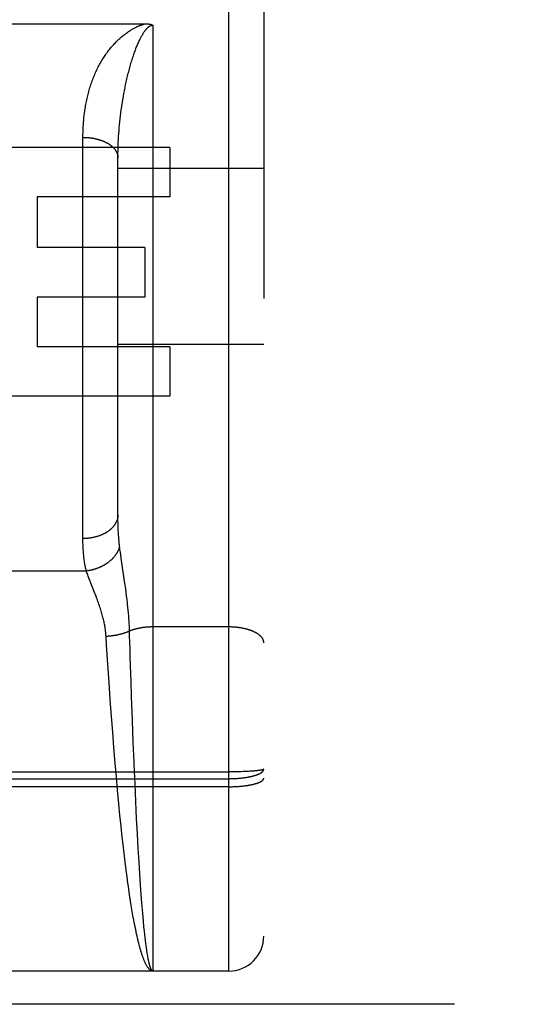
# Model space of a CAD drawing. Header units: inches. Extents: x 0 to 214, y 0 to 139.
# Tile 8 of 147: x 61.882 to 62.323, y 38.431 to 39.275. Entities that reach past the tile are written whole.
import ezdxf

# ---------------------------------------------------------------- set-up
doc = ezdxf.new("R2010")
doc.units = ezdxf.units.IN
doc.header["$LTSCALE"] = 11.786071
doc.header["$MEASUREMENT"] = 0
doc.linetypes.add('HIDDEN', pattern=[0.2, 0.1, -0.1])
doc.layers.add('DEFAULT_2', color=8, linetype='HIDDEN')
doc.layers.add('SECONDARY_OR_LEFT_DOOR_ASSEMBLY', color=7, linetype='CONTINUOUS')

msp = doc.modelspace()

# ---------------------------------------------------------------- linework, layer by layer
at = {"layer": 'DEFAULT_2', "color": 8, "linetype": 'HIDDEN'}
msp.add_line((63.94523, 39.07708), (37.46623, 39.07708), dxfattribs=at)
at = {"layer": 'SECONDARY_OR_LEFT_DOOR_ASSEMBLY', "color": 8, "linetype": 'HIDDEN'}
for p, q in [((62.06123, 38.45958), (62.06123, 40.24458)), ((62.09123, 40.21458), (62.09123, 38.48958)), ((61.8176, 39.27158), (61.98963, 39.27158)), ((61.99623, 39.27037), (61.99623, 38.45958)), ((61.9696, 39.20152), (61.96999, 39.20406)), ((61.96999, 39.20406), (61.9704, 39.2066)), ((61.9704, 39.2066), (61.97084, 39.20914)), ((61.96872, 39.19518), (61.96906, 39.19772)), ((61.9676, 39.18509), (61.96785, 39.18761)), ((61.96785, 39.18761), (61.96812, 39.19013)), ((61.96812, 39.19013), (61.96841, 39.19265)), ((61.96841, 39.19265), (61.96872, 39.19518)), ((61.96697, 39.17758), (61.96716, 39.18008)), ((61.96716, 39.18008), (61.96737, 39.18258)), ((61.96737, 39.18258), (61.9676, 39.18509)), ((61.93623, 38.82908), (61.93623, 39.17423)), ((61.96643, 39.16767), (61.96654, 39.17014)), ((61.96654, 39.17014), (61.96666, 39.17261)), ((61.96666, 39.17261), (61.96681, 39.17509)), ((61.96681, 39.17509), (61.96697, 39.17758)), ((62.01057, 39.16558), (61.85444, 39.16558)), ((61.96625, 39.16035), (61.96629, 39.16278)), ((61.96629, 39.16278), (61.96635, 39.16522)), ((61.96635, 39.16522), (61.96643, 39.16767)), ((62.01057, 39.16558), (62.01057, 39.12314)), ((61.96623, 39.15793), (61.96625, 39.16035)), ((61.96623, 38.85072), (61.96623, 39.15793)), ((62.09123, 39.14758), (61.96623, 39.14758)), ((62.01057, 39.12314), (61.89705, 39.12314)), ((61.89705, 39.12314), (61.89705, 39.07967)), ((61.98926, 39.07967), (61.89705, 39.07967)), ((61.98926, 39.07967), (61.98926, 39.03723)), ((61.98926, 39.03723), (61.89705, 39.03723)), ((61.89705, 39.03723), (61.89705, 38.9948)), ((62.01057, 38.9948), (61.89705, 38.9948)), ((62.09123, 38.99658), (61.96623, 38.99658)), ((62.01057, 38.9948), (62.01057, 38.95236)), ((62.01057, 38.95236), (61.85444, 38.95236)), ((61.96623, 38.8483), (61.96623, 38.85072)), ((61.96626, 38.84592), (61.96623, 38.8483)), ((61.9663, 38.84359), (61.96626, 38.84592)), ((61.96636, 38.84131), (61.9663, 38.84359)), ((61.96644, 38.83908), (61.96636, 38.84131)), ((61.96796, 38.82087), (61.96768, 38.82308)), ((61.96827, 38.81854), (61.96796, 38.82087)), ((61.9686, 38.81609), (61.96827, 38.81854)), ((61.96897, 38.81351), (61.9686, 38.81609)), ((61.96958, 38.80937), (61.96897, 38.81351)), ((61.97194, 38.79366), (61.96958, 38.80937)), ((61.86831, 38.80252), (61.93914, 38.80252)), ((61.94292, 38.79222), (61.9421, 38.79433)), ((61.94618, 38.78401), (61.94292, 38.79222)), ((61.94717, 38.78149), (61.94618, 38.78401)), ((61.9733, 38.78404), (61.97288, 38.78716)), ((61.97369, 38.78103), (61.9733, 38.78404)), ((61.97405, 38.77814), (61.97369, 38.78103)), ((61.9748, 38.7714), (61.97452, 38.77402)), ((61.97504, 38.76889), (61.9748, 38.7714)), ((61.97526, 38.76646), (61.97504, 38.76889)), ((61.97545, 38.76411), (61.97526, 38.76646)), ((61.97562, 38.76181), (61.97545, 38.76411)), ((61.97576, 38.75957), (61.97562, 38.76181)), ((61.97588, 38.75738), (61.97576, 38.75957)), ((61.97599, 38.75523), (61.97588, 38.75738)), ((62.06123, 38.75455), (61.99582, 38.75455)), ((61.95648, 38.73915), (61.95603, 38.74643)), ((61.9764, 38.74188), (61.97626, 38.74649)), ((61.97659, 38.73564), (61.9764, 38.74188)), ((61.95755, 38.72256), (61.95648, 38.73915)), ((61.97679, 38.7293), (61.97659, 38.73564)), ((61.97704, 38.72127), (61.97679, 38.7293)), ((61.9586, 38.70689), (61.95755, 38.72256)), ((61.97747, 38.70816), (61.97704, 38.72127)), ((61.95962, 38.69242), (61.9586, 38.70689)), ((61.97792, 38.69481), (61.97747, 38.70816)), ((61.96069, 38.67768), (61.95962, 38.69242)), ((61.97865, 38.67447), (61.97792, 38.69481)), ((61.9617, 38.66442), (61.96069, 38.67768)), ((61.97936, 38.65565), (61.97865, 38.67447)), ((61.96276, 38.65108), (61.9617, 38.66442)), ((61.98005, 38.63856), (61.97936, 38.65565)), ((61.96387, 38.63773), (61.96276, 38.65108)), ((61.49538, 38.63032), (62.06207, 38.63032)), ((61.96488, 38.62609), (61.96387, 38.63773)), ((62.06375, 38.63032), (62.06207, 38.63032)), ((62.06542, 38.63034), (62.06375, 38.63032)), ((62.06708, 38.63036), (62.06542, 38.63034)), ((62.06872, 38.63039), (62.06708, 38.63036)), ((62.07034, 38.63043), (62.06872, 38.63039)), ((62.07192, 38.63048), (62.07034, 38.63043)), ((62.07348, 38.63053), (62.07192, 38.63048)), ((62.07499, 38.63059), (62.07348, 38.63053)), ((62.0761, 38.63064), (62.07499, 38.63059)), ((62.07719, 38.63069), (62.0761, 38.63064)), ((62.07824, 38.63075), (62.07719, 38.63069)), ((62.07926, 38.6308), (62.07824, 38.63075)), ((62.08026, 38.63087), (62.07926, 38.6308)), ((62.08122, 38.63093), (62.08026, 38.63087)), ((62.08214, 38.631), (62.08122, 38.63093)), ((62.08273, 38.63105), (62.08214, 38.631)), ((62.08331, 38.6311), (62.08273, 38.63105)), ((62.08387, 38.63115), (62.08331, 38.6311)), ((62.08442, 38.63121), (62.08387, 38.63115)), ((62.08494, 38.63126), (62.08442, 38.63121)), ((62.08545, 38.63131), (62.08494, 38.63126)), ((62.08593, 38.63137), (62.08545, 38.63131)), ((62.0864, 38.63143), (62.08593, 38.63137)), ((62.08685, 38.63148), (62.0864, 38.63143)), ((62.08728, 38.63154), (62.08685, 38.63148)), ((61.4958, 38.62449), (62.06123, 38.62449)), ((61.96592, 38.61453), (61.96488, 38.62609)), ((62.06123, 38.62449), (62.06207, 38.62449)), ((62.06207, 38.62449), (62.06291, 38.6245)), ((62.06291, 38.6245), (62.06375, 38.62452)), ((62.06375, 38.62452), (62.06458, 38.62454)), ((62.06458, 38.62454), (62.06542, 38.62457)), ((62.06542, 38.62457), (62.06625, 38.6246)), ((62.06625, 38.6246), (62.06708, 38.62465)), ((62.06708, 38.62465), (62.0679, 38.62469)), ((62.0679, 38.62469), (62.06872, 38.62475)), ((62.06872, 38.62475), (62.06953, 38.62481)), ((62.06953, 38.62481), (62.07034, 38.62488)), ((62.07034, 38.62488), (62.07113, 38.62495)), ((62.07113, 38.62495), (62.07192, 38.62503)), ((62.06165, 38.61758), (61.49623, 38.61758)), ((61.96701, 38.60303), (61.96592, 38.61453)), ((61.98154, 38.60485), (61.98085, 38.61992)), ((62.06165, 38.61758), (62.06249, 38.61759)), ((62.06249, 38.61759), (62.06333, 38.6176)), ((62.06333, 38.6176), (62.06417, 38.61762)), ((62.06417, 38.61762), (62.065, 38.61764)), ((62.065, 38.61764), (62.06583, 38.61767)), ((62.06583, 38.61767), (62.06666, 38.6177)), ((62.06666, 38.6177), (62.06749, 38.61774)), ((62.06749, 38.61774), (62.06831, 38.61779)), ((62.06831, 38.61779), (62.06912, 38.61784)), ((62.06912, 38.61784), (62.06993, 38.6179)), ((62.06993, 38.6179), (62.07073, 38.61796)), ((62.07073, 38.61796), (62.07153, 38.61803)), ((62.07153, 38.61803), (62.07231, 38.61811)), ((62.07231, 38.61811), (62.07309, 38.61819)), ((62.07309, 38.61819), (62.07386, 38.61827)), ((62.07386, 38.61827), (62.07462, 38.61836)), ((62.07462, 38.61836), (62.07536, 38.61846)), ((61.98226, 38.59005), (61.98154, 38.60485)), ((61.96797, 38.59328), (61.96701, 38.60303)), ((61.96895, 38.58369), (61.96797, 38.59328)), ((61.98292, 38.57724), (61.98226, 38.59005)), ((61.96996, 38.57428), (61.96895, 38.58369)), ((61.97065, 38.56813), (61.96996, 38.57428)), ((61.98361, 38.56483), (61.98292, 38.57724)), ((61.97152, 38.56059), (61.97065, 38.56813)), ((61.98432, 38.55288), (61.98361, 38.56483)), ((61.97241, 38.55322), (61.97152, 38.56059)), ((61.97331, 38.54605), (61.97241, 38.55322)), ((61.97404, 38.54046), (61.97331, 38.54605)), ((61.98495, 38.54285), (61.98432, 38.55288)), ((61.97478, 38.535), (61.97404, 38.54046)), ((61.9856, 38.53325), (61.98495, 38.54285)), ((61.97516, 38.53233), (61.97478, 38.535)), ((61.97591, 38.52709), (61.97516, 38.53233)), ((61.98616, 38.52539), (61.9856, 38.53325)), ((61.97648, 38.52327), (61.97591, 38.52709)), ((61.97706, 38.51953), (61.97648, 38.52327)), ((61.98674, 38.5179), (61.98616, 38.52539)), ((61.97764, 38.51589), (61.97706, 38.51953)), ((61.97822, 38.51234), (61.97764, 38.51589)), ((61.97881, 38.50889), (61.97822, 38.51234)), ((61.98722, 38.51194), (61.98674, 38.5179)), ((61.98772, 38.50626), (61.98722, 38.51194)), ((61.9794, 38.50554), (61.97881, 38.50889)), ((61.9798, 38.50336), (61.9794, 38.50554)), ((61.9802, 38.50123), (61.9798, 38.50336)), ((61.98811, 38.50193), (61.98772, 38.50626)), ((61.9806, 38.49914), (61.9802, 38.50123)), ((61.981, 38.49711), (61.9806, 38.49914)), ((61.98141, 38.49512), (61.981, 38.49711)), ((61.98181, 38.49318), (61.98141, 38.49512)), ((61.98851, 38.49778), (61.98811, 38.50193)), ((61.98892, 38.49382), (61.98851, 38.49778)), ((61.98222, 38.49128), (61.98181, 38.49318)), ((61.98263, 38.48944), (61.98222, 38.49128)), ((61.98304, 38.48765), (61.98263, 38.48944)), ((61.98345, 38.48591), (61.98304, 38.48765)), ((61.98922, 38.49099), (61.98892, 38.49382)), ((61.98953, 38.48826), (61.98922, 38.49099)), ((61.98984, 38.48565), (61.98953, 38.48826)), ((61.98448, 38.48179), (61.98407, 38.4834)), ((61.99015, 38.48316), (61.98984, 38.48565)), ((61.99036, 38.48156), (61.99015, 38.48316)), ((61.99056, 38.48002), (61.99036, 38.48156)), ((61.99109, 38.4764), (61.99088, 38.4778)), ((61.9913, 38.47504), (61.99109, 38.4764)), ((61.99151, 38.47374), (61.9913, 38.47504)), ((61.99172, 38.4725), (61.99151, 38.47374)), ((61.99193, 38.47131), (61.99172, 38.4725)), ((62.06123, 38.45958), (61.49623, 38.45958)), ((64.61173, 38.43108), (36.13323, 38.43108))]:
    msp.add_line(p, q, dxfattribs=at)
for points in [[(61.96623, 39.25754), (61.96698, 39.25825), (61.96774, 39.25895), (61.96851, 39.25964), (61.96928, 39.26031), (61.97005, 39.26096), (61.97083, 39.2616), (61.97159, 39.26221), (61.97236, 39.2628), (61.9731, 39.26336), (61.97384, 39.2639), (61.97456, 39.26441), (61.97527, 39.2649), (61.97596, 39.26535), (61.97663, 39.26579), (61.97728, 39.2662), (61.97791, 39.26658), (61.97852, 39.26694), (61.97911, 39.26728), (61.97968, 39.2676), (61.98023, 39.2679), (61.98076, 39.26818), (61.98127, 39.26844), (61.98177, 39.26869), (61.98225, 39.26892), (61.98271, 39.26914), (61.98316, 39.26934), (61.98358, 39.26953), (61.984, 39.26971), (61.9844, 39.26987), (61.98478, 39.27003), (61.98516, 39.27018), (61.98552, 39.27031), (61.98587, 39.27044), (61.98621, 39.27057), (61.98654, 39.27068), (61.98686, 39.27079), (61.98717, 39.27089), (61.98748, 39.27099), (61.98777, 39.27108), (61.98806, 39.27116), (61.98834, 39.27124), (61.98861, 39.27132), (61.98887, 39.27139), (61.98913, 39.27146), (61.98938, 39.27152), (61.98963, 39.27158)], [(61.98963, 39.27158), (61.98985, 39.27158), (61.99006, 39.27158), (61.99027, 39.27158), (61.99047, 39.27157), (61.99067, 39.27156), (61.99087, 39.27156), (61.99106, 39.27155), (61.99125, 39.27153), (61.99144, 39.27152), (61.99162, 39.27151), (61.9918, 39.27149), (61.99197, 39.27148), (61.99214, 39.27146), (61.99231, 39.27144), (61.99248, 39.27142), (61.99264, 39.2714), (61.9928, 39.27138), (61.99295, 39.27136), (61.99311, 39.27133), (61.99326, 39.27131), (61.9934, 39.27128), (61.99355, 39.27126), (61.99369, 39.27123), (61.99382, 39.2712), (61.99396, 39.27117), (61.99409, 39.27114), (61.99422, 39.27111), (61.99435, 39.27108), (61.99447, 39.27105), (61.9946, 39.27101), (61.99471, 39.27098), (61.99483, 39.27094), (61.99495, 39.27091), (61.99506, 39.27087), (61.99517, 39.27083), (61.99528, 39.27079), (61.99538, 39.27076), (61.99548, 39.27072), (61.99559, 39.27068), (61.99568, 39.27063), (61.99578, 39.27059), (61.99587, 39.27055), (61.99596, 39.27051), (61.99605, 39.27046), (61.99614, 39.27042), (61.99623, 39.27037)], [(61.98123, 39.24917), (61.9816, 39.25016), (61.98197, 39.25112), (61.98234, 39.25206), (61.98272, 39.25298), (61.98309, 39.25387), (61.98346, 39.25474), (61.98383, 39.25558), (61.9842, 39.25638), (61.98455, 39.25715), (61.9849, 39.25789), (61.98525, 39.2586), (61.98558, 39.25927), (61.98591, 39.25991), (61.98623, 39.26051), (61.98654, 39.26108), (61.98684, 39.26162), (61.98714, 39.26213), (61.98742, 39.26261), (61.98769, 39.26307), (61.98796, 39.26349), (61.98822, 39.26389), (61.98847, 39.26427), (61.98871, 39.26463), (61.98894, 39.26496), (61.98916, 39.26528), (61.98938, 39.26558), (61.98959, 39.26586), (61.98979, 39.26612), (61.98999, 39.26637), (61.99018, 39.2666), (61.99037, 39.26682), (61.99055, 39.26703), (61.99072, 39.26722), (61.99089, 39.26741), (61.99105, 39.26758), (61.99121, 39.26775), (61.99137, 39.26791), (61.99152, 39.26805), (61.99167, 39.26819), (61.99181, 39.26832), (61.99195, 39.26845), (61.99208, 39.26857), (61.99222, 39.26868), (61.99235, 39.26879), (61.99247, 39.26889), (61.9926, 39.26898), (61.99272, 39.26907), (61.99284, 39.26916), (61.99295, 39.26924), (61.99307, 39.26932), (61.99318, 39.26939), (61.99329, 39.26946), (61.9934, 39.26952), (61.9935, 39.26958), (61.9936, 39.26964), (61.9937, 39.26969), (61.99379, 39.26974), (61.99389, 39.26979), (61.99398, 39.26983), (61.99406, 39.26987), (61.99415, 39.26991), (61.99423, 39.26995), (61.99432, 39.26998), (61.9944, 39.27002), (61.99447, 39.27004), (61.99455, 39.27007), (61.99462, 39.2701), (61.99469, 39.27012), (61.99476, 39.27014), (61.99483, 39.27017), (61.9949, 39.27019), (61.99497, 39.2702), (61.99503, 39.27022), (61.9951, 39.27024), (61.99516, 39.27025), (61.99522, 39.27026), (61.99528, 39.27028), (61.99534, 39.27029), (61.9954, 39.2703), (61.99546, 39.27031), (61.99551, 39.27032), (61.99557, 39.27033), (61.99563, 39.27033), (61.99568, 39.27034), (61.99574, 39.27035), (61.99579, 39.27035), (61.99585, 39.27036), (61.9959, 39.27036), (61.99596, 39.27037), (61.99601, 39.27037), (61.99606, 39.27037), (61.99612, 39.27037), (61.99617, 39.27037), (61.99623, 39.27037)], [(61.93623, 39.17423), (61.93623, 39.17556), (61.93625, 39.17688), (61.93627, 39.17821), (61.93631, 39.17952), (61.93635, 39.18084), (61.93641, 39.18215), (61.93648, 39.18346), (61.93656, 39.18476), (61.93664, 39.18606), (61.93674, 39.18736), (61.93685, 39.18865), (61.93697, 39.18994), (61.9371, 39.19122), (61.93724, 39.1925), (61.93739, 39.19377), (61.93755, 39.19504), (61.93772, 39.1963), (61.9379, 39.19756), (61.93809, 39.19881), (61.9383, 39.20006), (61.93851, 39.2013), (61.93873, 39.20254), (61.93897, 39.20377), (61.93921, 39.20499), (61.93947, 39.20621), (61.93973, 39.20742), (61.94001, 39.20863), (61.9403, 39.20983), (61.94059, 39.21103), (61.9409, 39.21222), (61.94122, 39.2134), (61.94155, 39.21458), (61.94189, 39.21575), (61.94224, 39.21691), (61.94261, 39.21806), (61.94298, 39.21921), (61.94336, 39.22036), (61.94376, 39.22149), (61.94416, 39.22262), (61.94458, 39.22374), (61.94501, 39.22486), (61.94545, 39.22596), (61.9459, 39.22706), (61.94636, 39.22815), (61.94683, 39.22924), (61.94732, 39.23031), (61.94781, 39.23138), (61.94832, 39.23244), (61.94883, 39.23349), (61.94936, 39.23454), (61.9499, 39.23557), (61.95045, 39.2366), (61.95101, 39.23762), (61.95159, 39.23863), (61.95217, 39.23963), (61.95277, 39.24062), (61.95337, 39.2416), (61.95399, 39.24257), (61.95461, 39.24352), (61.95524, 39.24446), (61.95587, 39.24538), (61.95652, 39.24629), (61.95717, 39.24718), (61.95783, 39.24806), (61.95849, 39.24893), (61.95916, 39.24978), (61.95984, 39.25061), (61.96052, 39.25144), (61.96121, 39.25225), (61.96191, 39.25304), (61.96261, 39.25383), (61.96332, 39.25459), (61.96404, 39.25535), (61.96476, 39.25609), (61.96549, 39.25682), (61.96623, 39.25754)], [(61.97084, 39.20914), (61.97129, 39.21168), (61.97153, 39.21294), (61.97177, 39.21421), (61.97202, 39.21547), (61.97227, 39.21674), (61.97253, 39.218), (61.97279, 39.21926), (61.97306, 39.22052), (61.97334, 39.22177), (61.97362, 39.22303), (61.97391, 39.22428), (61.9742, 39.22552), (61.9745, 39.22676), (61.9748, 39.228), (61.97511, 39.22922), (61.97542, 39.23044), (61.97573, 39.23164), (61.97605, 39.23284), (61.97637, 39.23402), (61.9767, 39.23518), (61.97703, 39.23634), (61.97736, 39.23748), (61.97769, 39.23861), (61.97803, 39.23973), (61.97837, 39.24083), (61.97872, 39.24192), (61.97907, 39.243), (61.97942, 39.24406), (61.97977, 39.24511), (61.98013, 39.24615), (61.98049, 39.24717), (61.98086, 39.24818), (61.98123, 39.24917)], [(61.96906, 39.19772), (61.96942, 39.20025), (61.9696, 39.20152)], [(61.93623, 39.17423), (61.93665, 39.17423), (61.93707, 39.17422), (61.93749, 39.17422), (61.93791, 39.1742), (61.93833, 39.17419), (61.93875, 39.17417), (61.93917, 39.17415), (61.93958, 39.17412), (61.94, 39.17409), (61.94042, 39.17406), (61.94084, 39.17402), (61.94125, 39.17398), (61.94166, 39.17394), (61.94208, 39.17389), (61.94249, 39.17384), (61.9429, 39.17379), (61.94331, 39.17374), (61.94372, 39.17368), (61.94413, 39.17361), (61.94453, 39.17355), (61.94493, 39.17348), (61.94534, 39.1734), (61.94574, 39.17333), (61.94613, 39.17325), (61.94653, 39.17317), (61.94692, 39.17308), (61.94732, 39.17299), (61.94771, 39.1729), (61.94809, 39.1728), (61.94848, 39.1727), (61.94886, 39.1726), (61.94924, 39.1725), (61.94962, 39.17239), (61.94999, 39.17228), (61.95037, 39.17216), (61.95074, 39.17205), (61.9511, 39.17193), (61.95147, 39.1718), (61.95183, 39.17168), (61.95219, 39.17155), (61.95254, 39.17141), (61.95289, 39.17128), (61.95324, 39.17114), (61.95359, 39.171), (61.95393, 39.17086), (61.95426, 39.17071), (61.9546, 39.17056), (61.95493, 39.17041), (61.95526, 39.17026), (61.95558, 39.1701), (61.9559, 39.16994), (61.95622, 39.16978), (61.95653, 39.16961), (61.95684, 39.16944), (61.95714, 39.16927), (61.95744, 39.1691), (61.95773, 39.16893), (61.95803, 39.16875), (61.95831, 39.16857), (61.95859, 39.16839), (61.95887, 39.1682), (61.95915, 39.16802), (61.95942, 39.16783), (61.95968, 39.16764), (61.95994, 39.16744), (61.9602, 39.16725), (61.96045, 39.16705), (61.96069, 39.16685), (61.96093, 39.16665), (61.96117, 39.16645), (61.9614, 39.16624), (61.96163, 39.16604), (61.96185, 39.16583), (61.96206, 39.16562), (61.96228, 39.1654), (61.96248, 39.16519), (61.96268, 39.16497), (61.96288, 39.16476), (61.96307, 39.16454), (61.96325, 39.16432), (61.96343, 39.1641), (61.96361, 39.16387), (61.96378, 39.16365), (61.96394, 39.16342), (61.9641, 39.16319), (61.96425, 39.16296), (61.9644, 39.16273), (61.96454, 39.1625), (61.96468, 39.16227), (61.96481, 39.16204), (61.96493, 39.1618), (61.96505, 39.16157), (61.96517, 39.16133), (61.96527, 39.16109), (61.96538, 39.16086), (61.96547, 39.16062), (61.96556, 39.16038), (61.96565, 39.16014), (61.96573, 39.1599), (61.9658, 39.15965), (61.96587, 39.15941), (61.96593, 39.15917), (61.96599, 39.15892), (61.96604, 39.15868), (61.96608, 39.15844), (61.96612, 39.15819), (61.96615, 39.15795), (61.96618, 39.1577), (61.9662, 39.15746), (61.96621, 39.15721), (61.96622, 39.15697), (61.96623, 39.15672)], [(61.96623, 38.85072), (61.96622, 38.85044), (61.96621, 38.85015), (61.9662, 38.84987), (61.96618, 38.84958), (61.96615, 38.84929), (61.96612, 38.84901), (61.96608, 38.84872), (61.96604, 38.84844), (61.96599, 38.84816), (61.96593, 38.84787), (61.96587, 38.84759), (61.9658, 38.84731), (61.96573, 38.84703), (61.96565, 38.84675), (61.96556, 38.84647), (61.96547, 38.84619), (61.96538, 38.84591), (61.96527, 38.84563), (61.96517, 38.84536), (61.96505, 38.84508), (61.96493, 38.84481), (61.96481, 38.84453), (61.96468, 38.84426), (61.96454, 38.84399), (61.9644, 38.84372), (61.96425, 38.84345), (61.9641, 38.84319), (61.96394, 38.84292), (61.96378, 38.84266), (61.96361, 38.8424), (61.96343, 38.84214), (61.96325, 38.84188), (61.96307, 38.84162), (61.96288, 38.84137), (61.96268, 38.84112), (61.96248, 38.84086), (61.96228, 38.84061), (61.96206, 38.84037), (61.96185, 38.84012), (61.96163, 38.83988), (61.9614, 38.83964), (61.96117, 38.8394), (61.96093, 38.83916), (61.96069, 38.83893), (61.96045, 38.8387), (61.9602, 38.83847), (61.95994, 38.83824), (61.95968, 38.83802), (61.95942, 38.83779), (61.95915, 38.83757), (61.95887, 38.83736), (61.95859, 38.83714), (61.95831, 38.83693), (61.95803, 38.83672), (61.95773, 38.83652), (61.95744, 38.83631), (61.95714, 38.83611), (61.95684, 38.83591), (61.95653, 38.83572), (61.95622, 38.83553), (61.9559, 38.83534), (61.95558, 38.83515), (61.95526, 38.83497), (61.95493, 38.83479), (61.9546, 38.83461), (61.95426, 38.83444), (61.95393, 38.83427), (61.95359, 38.8341), (61.95324, 38.83394), (61.95289, 38.83378), (61.95254, 38.83362), (61.95219, 38.83347), (61.95183, 38.83332), (61.95147, 38.83317), (61.9511, 38.83303), (61.95074, 38.83289), (61.95037, 38.83275), (61.94999, 38.83262), (61.94962, 38.83249), (61.94924, 38.83236), (61.94886, 38.83224), (61.94848, 38.83212), (61.94809, 38.832), (61.94771, 38.83189), (61.94732, 38.83179), (61.94692, 38.83168), (61.94653, 38.83158), (61.94613, 38.83149), (61.94574, 38.83139), (61.94534, 38.8313), (61.94493, 38.83122), (61.94453, 38.83114), (61.94413, 38.83106), (61.94372, 38.83099), (61.94331, 38.83092), (61.9429, 38.83085), (61.94249, 38.83079), (61.94208, 38.83073), (61.94166, 38.83068), (61.94125, 38.83063), (61.94084, 38.83058), (61.94042, 38.83054), (61.94, 38.8305), (61.93958, 38.83047), (61.93917, 38.83044), (61.93875, 38.83041), (61.93833, 38.83039), (61.93791, 38.83037), (61.93749, 38.83036), (61.93707, 38.83035), (61.93665, 38.83034), (61.93623, 38.83034)], [(61.96768, 38.82308), (61.96757, 38.82399), (61.96747, 38.8249), (61.96737, 38.82583), (61.96727, 38.82678), (61.96718, 38.82773), (61.96709, 38.8287), (61.96701, 38.82968), (61.96693, 38.83068), (61.96685, 38.83168), (61.96678, 38.8327), (61.96671, 38.83373), (61.96665, 38.83478), (61.96659, 38.83584), (61.96654, 38.83691), (61.96649, 38.83799), (61.96644, 38.83908)], [(61.93914, 38.80252), (61.93892, 38.8034), (61.93871, 38.8043), (61.93851, 38.8052), (61.93832, 38.80613), (61.93813, 38.80707), (61.93796, 38.80802), (61.93779, 38.80899), (61.93763, 38.80997), (61.93748, 38.81097), (61.93734, 38.81199), (61.9372, 38.81302), (61.93708, 38.81406), (61.93696, 38.81512), (61.93685, 38.8162), (61.93675, 38.81729), (61.93666, 38.8184), (61.93658, 38.81952), (61.9365, 38.82066), (61.93644, 38.82182), (61.93638, 38.82299), (61.93633, 38.82418), (61.93629, 38.82538), (61.93626, 38.82659), (61.93624, 38.82783), (61.93623, 38.82908)], [(61.96768, 38.82308), (61.96757, 38.82275), (61.96745, 38.82241), (61.96733, 38.82208), (61.9672, 38.82175), (61.96707, 38.82142), (61.96693, 38.82109), (61.96678, 38.82076), (61.96663, 38.82043), (61.96647, 38.8201), (61.96631, 38.81978), (61.96614, 38.81945), (61.96597, 38.81913), (61.96579, 38.81881), (61.96561, 38.81848), (61.96542, 38.81817), (61.96522, 38.81785), (61.96502, 38.81753), (61.96482, 38.81722), (61.96461, 38.81691), (61.96439, 38.8166), (61.96417, 38.81629), (61.96395, 38.81598), (61.96371, 38.81568), (61.96348, 38.81537), (61.96324, 38.81507), (61.96299, 38.81477), (61.96274, 38.81448), (61.96249, 38.81418), (61.96223, 38.81389), (61.96196, 38.8136), (61.96169, 38.81332), (61.96142, 38.81303), (61.96114, 38.81275), (61.96086, 38.81248), (61.96057, 38.8122), (61.96028, 38.81193), (61.95998, 38.81166), (61.95968, 38.81139), (61.95938, 38.81113), (61.95907, 38.81086), (61.95876, 38.81061), (61.95844, 38.81035), (61.95812, 38.8101), (61.9578, 38.80985), (61.95747, 38.80961), (61.95714, 38.80936), (61.9568, 38.80913), (61.95646, 38.80889), (61.95612, 38.80866), (61.95577, 38.80843), (61.95542, 38.80821), (61.95507, 38.80798), (61.95471, 38.80777), (61.95436, 38.80755), (61.95399, 38.80734), (61.95363, 38.80714), (61.95326, 38.80693), (61.95289, 38.80674), (61.95252, 38.80654), (61.95214, 38.80635), (61.95176, 38.80616), (61.95138, 38.80598), (61.95099, 38.8058), (61.95061, 38.80563), (61.95022, 38.80546), (61.94983, 38.80529), (61.94943, 38.80513), (61.94904, 38.80497), (61.94864, 38.80482), (61.94824, 38.80467), (61.94784, 38.80452), (61.94744, 38.80438), (61.94703, 38.80425), (61.94663, 38.80411), (61.94622, 38.80399), (61.94581, 38.80386), (61.9454, 38.80375), (61.94499, 38.80363), (61.94457, 38.80352), (61.94416, 38.80342), (61.94375, 38.80332), (61.94333, 38.80322), (61.94291, 38.80313), (61.94249, 38.80304), (61.94208, 38.80296), (61.94166, 38.80289), (61.94124, 38.80281), (61.94082, 38.80275), (61.9404, 38.80268), (61.93998, 38.80262), (61.93956, 38.80257), (61.93914, 38.80252)], [(61.9421, 38.79433), (61.94134, 38.79633), (61.94098, 38.79728), (61.94064, 38.79822), (61.94031, 38.79912), (61.93999, 38.80001), (61.93969, 38.80087), (61.93941, 38.80171), (61.93914, 38.80252)], [(61.97288, 38.78716), (61.97265, 38.78875), (61.97194, 38.79366)], [(61.95603, 38.74643), (61.95597, 38.74728), (61.95591, 38.74813), (61.95583, 38.74899), (61.95575, 38.74985), (61.95565, 38.75072), (61.95554, 38.7516), (61.95543, 38.75248), (61.9553, 38.75337), (61.95516, 38.75427), (61.95501, 38.75518), (61.95485, 38.7561), (61.95468, 38.75702), (61.95449, 38.75796), (61.9543, 38.75891), (61.95409, 38.75987), (61.95386, 38.76085), (61.95363, 38.76184), (61.95337, 38.76285), (61.95311, 38.76387), (61.95282, 38.76491), (61.95252, 38.76597), (61.95221, 38.76706), (61.95188, 38.76816), (61.95153, 38.76928), (61.95116, 38.77043), (61.95078, 38.77159), (61.95038, 38.77278), (61.94996, 38.77398), (61.94953, 38.7752), (61.94908, 38.77644), (61.94861, 38.7777), (61.94814, 38.77896), (61.94717, 38.78149)], [(61.97452, 38.77402), (61.97437, 38.77536), (61.97405, 38.77814)], [(61.97613, 38.75105), (61.97581, 38.7509), (61.97549, 38.75075), (61.97517, 38.7506), (61.97484, 38.75046), (61.97451, 38.75031), (61.97417, 38.75017), (61.97383, 38.75003), (61.97349, 38.7499), (61.97314, 38.74976), (61.9728, 38.74963), (61.97244, 38.7495), (61.97209, 38.74938), (61.97173, 38.74925), (61.97136, 38.74913), (61.971, 38.74901), (61.97063, 38.74889), (61.97026, 38.74878), (61.96989, 38.74866), (61.96951, 38.74855), (61.96913, 38.74845), (61.96875, 38.74834), (61.96836, 38.74824), (61.96797, 38.74814), (61.96758, 38.74804), (61.96719, 38.74795), (61.9668, 38.74785), (61.9664, 38.74776), (61.966, 38.74768), (61.9656, 38.74759), (61.9652, 38.74751), (61.9648, 38.74743), (61.96439, 38.74736), (61.96398, 38.74728), (61.96357, 38.74721), (61.96316, 38.74715), (61.96275, 38.74708), (61.96234, 38.74702), (61.96192, 38.74696), (61.96151, 38.7469), (61.96109, 38.74685), (61.96067, 38.7468), (61.96025, 38.74675), (61.95983, 38.74671), (61.95941, 38.74667), (61.95899, 38.74663), (61.95857, 38.74659), (61.95815, 38.74656), (61.95772, 38.74653), (61.9573, 38.7465), (61.95688, 38.74647), (61.95645, 38.74645), (61.95603, 38.74643)], [(61.97626, 38.74649), (61.9761, 38.75208), (61.97607, 38.75312), (61.97599, 38.75523)], [(61.99582, 38.75455), (61.99541, 38.75454), (61.995, 38.75454), (61.99459, 38.75453), (61.99419, 38.75452), (61.99378, 38.7545), (61.99337, 38.75449), (61.99297, 38.75447), (61.99256, 38.75445), (61.99216, 38.75442), (61.99176, 38.7544), (61.99135, 38.75437), (61.99095, 38.75434), (61.99055, 38.7543), (61.99015, 38.75427), (61.98975, 38.75423), (61.98935, 38.75419), (61.98896, 38.75414), (61.98856, 38.7541), (61.98817, 38.75405), (61.98778, 38.754), (61.98739, 38.75395), (61.987, 38.75389), (61.98661, 38.75383), (61.98622, 38.75377), (61.98584, 38.75371), (61.98546, 38.75364), (61.98508, 38.75358), (61.9847, 38.75351), (61.98433, 38.75343), (61.98395, 38.75336), (61.98358, 38.75328), (61.98321, 38.7532), (61.98285, 38.75312), (61.98248, 38.75304), (61.98212, 38.75295), (61.98176, 38.75287), (61.98141, 38.75278), (61.98105, 38.75268), (61.9807, 38.75259), (61.98036, 38.75249), (61.98001, 38.75239), (61.97967, 38.75229), (61.97933, 38.75219), (61.979, 38.75208), (61.97866, 38.75198), (61.97833, 38.75187), (61.97801, 38.75176), (61.97769, 38.75164), (61.97737, 38.75153), (61.97705, 38.75141), (61.97674, 38.75129), (61.97643, 38.75117), (61.97613, 38.75105)], [(62.09123, 38.74096), (62.09122, 38.74115), (62.09121, 38.74134), (62.0912, 38.74153), (62.09118, 38.74172), (62.09115, 38.74191), (62.09112, 38.7421), (62.09108, 38.74229), (62.09104, 38.74248), (62.09099, 38.74267), (62.09093, 38.74286), (62.09087, 38.74305), (62.0908, 38.74323), (62.09073, 38.74342), (62.09065, 38.74361), (62.09056, 38.7438), (62.09047, 38.74398), (62.09038, 38.74417), (62.09027, 38.74435), (62.09017, 38.74454), (62.09005, 38.74472), (62.08993, 38.7449), (62.08981, 38.74508), (62.08968, 38.74527), (62.08954, 38.74545), (62.0894, 38.74563), (62.08925, 38.7458), (62.0891, 38.74598), (62.08894, 38.74616), (62.08878, 38.74633), (62.08861, 38.74651), (62.08843, 38.74668), (62.08825, 38.74685), (62.08807, 38.74703), (62.08788, 38.7472), (62.08768, 38.74736), (62.08748, 38.74753), (62.08728, 38.7477), (62.08706, 38.74786), (62.08685, 38.74803), (62.08663, 38.74819), (62.0864, 38.74835), (62.08617, 38.74851), (62.08593, 38.74867), (62.08569, 38.74882), (62.08545, 38.74898), (62.0852, 38.74913), (62.08494, 38.74928), (62.08468, 38.74943), (62.08442, 38.74958), (62.08415, 38.74973), (62.08387, 38.74987), (62.08359, 38.75001), (62.08331, 38.75016), (62.08303, 38.75029), (62.08273, 38.75043), (62.08244, 38.75057), (62.08214, 38.7507), (62.08184, 38.75083), (62.08153, 38.75096), (62.08122, 38.75109), (62.0809, 38.75122), (62.08058, 38.75134), (62.08026, 38.75146), (62.07993, 38.75158), (62.0796, 38.7517), (62.07926, 38.75182), (62.07893, 38.75193), (62.07859, 38.75204), (62.07824, 38.75215), (62.07789, 38.75226), (62.07754, 38.75236), (62.07719, 38.75247), (62.07683, 38.75257), (62.07647, 38.75266), (62.0761, 38.75276), (62.07574, 38.75285), (62.07537, 38.75294), (62.07499, 38.75303), (62.07462, 38.75312), (62.07424, 38.7532), (62.07386, 38.75328), (62.07348, 38.75336), (62.07309, 38.75344), (62.07271, 38.75351), (62.07232, 38.75359), (62.07192, 38.75366), (62.07153, 38.75372), (62.07113, 38.75379), (62.07074, 38.75385), (62.07034, 38.75391), (62.06993, 38.75396), (62.06953, 38.75402), (62.06913, 38.75407), (62.06872, 38.75412), (62.06831, 38.75416), (62.0679, 38.75421), (62.06749, 38.75425), (62.06708, 38.75429), (62.06666, 38.75432), (62.06625, 38.75436), (62.06584, 38.75439), (62.06542, 38.75442), (62.065, 38.75444), (62.06458, 38.75446), (62.06417, 38.75448), (62.06375, 38.7545), (62.06333, 38.75452), (62.06291, 38.75453), (62.06249, 38.75454), (62.06207, 38.75454), (62.06165, 38.75455), (62.06123, 38.75455)], [(61.98085, 38.61992), (61.98012, 38.63685), (61.98005, 38.63856)], [(62.07192, 38.62503), (62.07232, 38.62507), (62.07271, 38.62512), (62.07309, 38.62516), (62.07348, 38.62521), (62.07386, 38.62526), (62.07424, 38.6253), (62.07462, 38.62536), (62.07499, 38.62541), (62.07537, 38.62546), (62.07574, 38.62552), (62.0761, 38.62557), (62.07647, 38.62563), (62.07683, 38.62569), (62.07719, 38.62575), (62.07754, 38.62582), (62.07789, 38.62588), (62.07824, 38.62594), (62.07859, 38.62601), (62.07893, 38.62608), (62.07926, 38.62615), (62.0796, 38.62622), (62.07993, 38.62629), (62.08026, 38.62636), (62.08058, 38.62644), (62.0809, 38.62651), (62.08122, 38.62659), (62.08153, 38.62667), (62.08184, 38.62674), (62.08214, 38.62682), (62.08244, 38.62691), (62.08273, 38.62699), (62.08303, 38.62707), (62.08331, 38.62716), (62.08359, 38.62724), (62.08387, 38.62733), (62.08415, 38.62742), (62.08442, 38.62751), (62.08468, 38.6276), (62.08494, 38.62769), (62.0852, 38.62778), (62.08545, 38.62787), (62.08569, 38.62797), (62.08593, 38.62806), (62.08617, 38.62816), (62.0864, 38.62826), (62.08663, 38.62835), (62.08685, 38.62845), (62.08706, 38.62855), (62.08728, 38.62865), (62.08748, 38.62875), (62.08768, 38.62885), (62.08788, 38.62896), (62.08807, 38.62906), (62.08825, 38.62916), (62.08843, 38.62927), (62.08861, 38.62937), (62.08878, 38.62948), (62.08894, 38.62959), (62.0891, 38.62969), (62.08925, 38.6298), (62.0894, 38.62991), (62.08954, 38.63002), (62.08968, 38.63013), (62.08981, 38.63024), (62.08993, 38.63035), (62.09005, 38.63046), (62.09017, 38.63057), (62.09027, 38.63068), (62.09038, 38.6308), (62.09047, 38.63091), (62.09056, 38.63102), (62.09065, 38.63114), (62.09073, 38.63125), (62.0908, 38.63136), (62.09087, 38.63148), (62.09093, 38.63159), (62.09099, 38.63171), (62.09104, 38.63182), (62.09108, 38.63194), (62.09112, 38.63205), (62.09115, 38.63217), (62.09118, 38.63228), (62.0912, 38.6324), (62.09121, 38.63252), (62.09122, 38.63263), (62.09123, 38.63275)], [(62.09123, 38.63275), (62.09122, 38.63271), (62.09121, 38.63268), (62.0912, 38.63265), (62.09118, 38.63261), (62.09115, 38.63258), (62.09112, 38.63254), (62.09108, 38.63251), (62.09104, 38.63248), (62.09099, 38.63244), (62.09093, 38.63241), (62.09087, 38.63237), (62.0908, 38.63234), (62.09073, 38.63231), (62.09065, 38.63227), (62.09056, 38.63224), (62.09047, 38.63221), (62.09038, 38.63217), (62.09027, 38.63214), (62.09017, 38.63211), (62.09005, 38.63207), (62.08993, 38.63204), (62.08981, 38.63201), (62.08968, 38.63198), (62.08954, 38.63194), (62.0894, 38.63191), (62.08925, 38.63188), (62.0891, 38.63185), (62.08894, 38.63182), (62.08878, 38.63179), (62.08861, 38.63175), (62.08843, 38.63172), (62.08825, 38.63169), (62.08807, 38.63166), (62.08788, 38.63163), (62.08768, 38.6316), (62.08748, 38.63157), (62.08728, 38.63154)], [(62.07536, 38.61846), (62.07573, 38.61851), (62.0761, 38.61856), (62.07647, 38.61861), (62.07683, 38.61867), (62.07718, 38.61872), (62.07754, 38.61878), (62.07789, 38.61884), (62.07824, 38.6189), (62.07858, 38.61895), (62.07892, 38.61902), (62.07926, 38.61908), (62.0796, 38.61914), (62.07993, 38.61921), (62.08025, 38.61927), (62.08058, 38.61934), (62.0809, 38.61941), (62.08121, 38.61948), (62.08153, 38.61955), (62.08183, 38.61962), (62.08214, 38.61969), (62.08244, 38.61976), (62.08273, 38.61984), (62.08302, 38.61991), (62.08331, 38.61999), (62.08359, 38.62007), (62.08387, 38.62014), (62.08414, 38.62022), (62.08441, 38.6203), (62.08468, 38.62038), (62.08494, 38.62047), (62.08519, 38.62055), (62.08544, 38.62063), (62.08569, 38.62072), (62.08593, 38.6208), (62.08617, 38.62089), (62.0864, 38.62098), (62.08663, 38.62107), (62.08685, 38.62115), (62.08706, 38.62124), (62.08727, 38.62133), (62.08748, 38.62142), (62.08768, 38.62152), (62.08788, 38.62161), (62.08807, 38.6217), (62.08825, 38.62179), (62.08843, 38.62189), (62.08861, 38.62198), (62.08878, 38.62208), (62.08894, 38.62217), (62.0891, 38.62227), (62.08925, 38.62237), (62.0894, 38.62247), (62.08954, 38.62256), (62.08968, 38.62266), (62.08981, 38.62276), (62.08993, 38.62286), (62.09005, 38.62296), (62.09017, 38.62306), (62.09027, 38.62316), (62.09038, 38.62326), (62.09047, 38.62336), (62.09056, 38.62346), (62.09065, 38.62357), (62.09073, 38.62367), (62.0908, 38.62377), (62.09087, 38.62387), (62.09093, 38.62398), (62.09099, 38.62408), (62.09104, 38.62418), (62.09108, 38.62429), (62.09112, 38.62439), (62.09115, 38.62449), (62.09118, 38.6246), (62.0912, 38.6247), (62.09121, 38.6248), (62.09122, 38.62491), (62.09123, 38.62501)], [(61.98407, 38.4834), (61.98366, 38.48506), (61.98345, 38.48591)], [(61.99623, 38.45958), (61.99601, 38.45959), (61.99579, 38.45961), (61.99558, 38.45965), (61.99536, 38.4597), (61.99514, 38.45977), (61.99493, 38.45985), (61.99471, 38.45995), (61.99449, 38.46006), (61.99428, 38.46019), (61.99406, 38.46033), (61.99385, 38.46049), (61.99363, 38.46066), (61.99341, 38.46084), (61.9932, 38.46105), (61.99298, 38.46126), (61.99277, 38.46149), (61.99255, 38.46174), (61.99234, 38.462), (61.99212, 38.46228), (61.99191, 38.46257), (61.99169, 38.46287), (61.99148, 38.46319), (61.99126, 38.46353), (61.99105, 38.46388), (61.99083, 38.46424), (61.99062, 38.46462), (61.9904, 38.46501), (61.99019, 38.46542), (61.98997, 38.46584), (61.98976, 38.46628), (61.98955, 38.46673), (61.98933, 38.4672), (61.98912, 38.46768), (61.98891, 38.46817), (61.98869, 38.46868), (61.98848, 38.46921), (61.98827, 38.46974), (61.98806, 38.47029), (61.98784, 38.47086), (61.98763, 38.47144), (61.98742, 38.47203), (61.98721, 38.47264), (61.987, 38.47326), (61.98679, 38.4739), (61.98658, 38.47455), (61.98637, 38.47521), (61.98616, 38.47589), (61.98595, 38.47658), (61.98574, 38.47728), (61.98553, 38.478), (61.98532, 38.47873), (61.98511, 38.47948), (61.9849, 38.48024), (61.98469, 38.48101), (61.98448, 38.48179)], [(61.99088, 38.4778), (61.99067, 38.47927), (61.99056, 38.48002)], [(61.99623, 38.45958), (61.99612, 38.45959), (61.99601, 38.45961), (61.9959, 38.45965), (61.99579, 38.4597), (61.99568, 38.45976), (61.99558, 38.45985), (61.99547, 38.45994), (61.99536, 38.46005), (61.99525, 38.46018), (61.99514, 38.46032), (61.99504, 38.46047), (61.99493, 38.46064), (61.99482, 38.46083), (61.99471, 38.46103), (61.9946, 38.46124), (61.9945, 38.46147), (61.99439, 38.46171), (61.99428, 38.46197), (61.99417, 38.46225), (61.99407, 38.46253), (61.99396, 38.46283), (61.99385, 38.46315), (61.99374, 38.46348), (61.99364, 38.46383), (61.99353, 38.46419), (61.99342, 38.46456), (61.99331, 38.46495), (61.99321, 38.46535), (61.9931, 38.46577), (61.99299, 38.4662), (61.99289, 38.46665), (61.99278, 38.46711), (61.99267, 38.46759), (61.99257, 38.46807), (61.99246, 38.46858), (61.99235, 38.4691), (61.99225, 38.46963), (61.99214, 38.47017), (61.99203, 38.47073), (61.99193, 38.47131)]]:
    msp.add_lwpolyline(points, dxfattribs=at)
msp.add_arc((62.06123, 38.48958), 0.03, 270, 360, dxfattribs=at)

doc.saveas('drawing.dxf')
